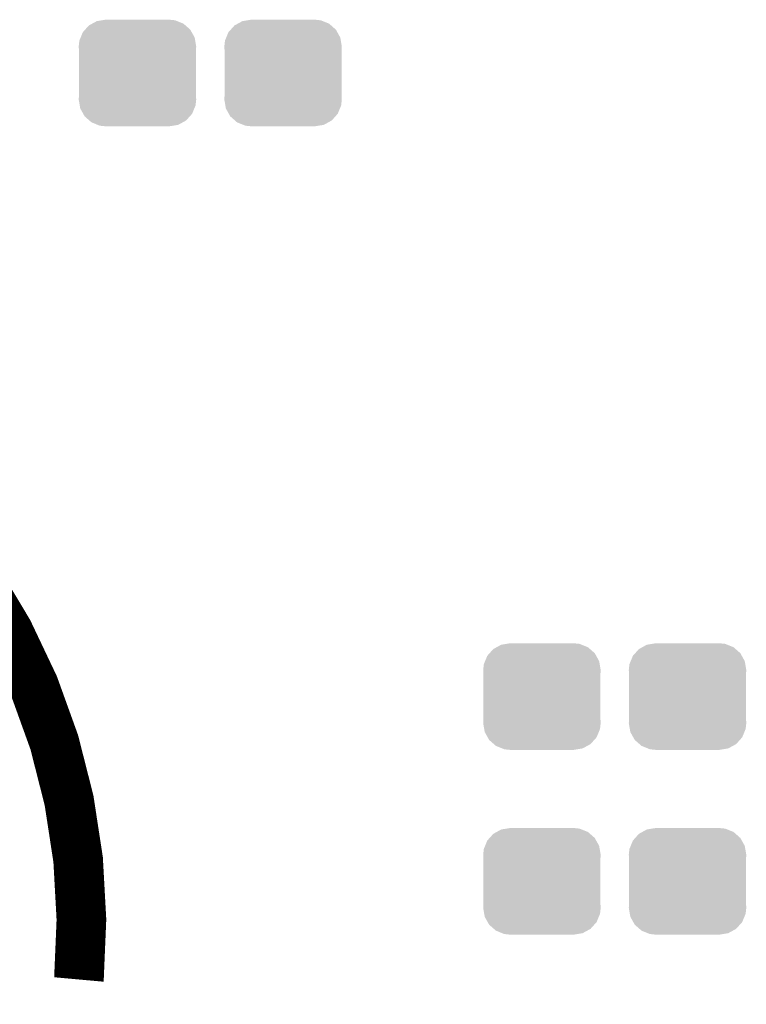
# Model space of a CAD drawing. Extents: x -1.3 to 24.2, y -3.9 to 53.4.
# Tile 11 of 28: x 13.5 to 18.3, y 4.9 to 11.4. Entities that reach past the tile are written whole.
import ezdxf

# ---------------------------------------------------------------- set-up
doc = ezdxf.new("R2010")
doc.units = 0
doc.layers.get('0').update_dxf_attribs({"linetype": 'CONTINUOUS'})
doc.layers.add('RAK11720_CLICK_V100_GTO', color=12, linetype='CONTINUOUS')
doc.layers.add('RAK11720_CLICK_V100_GTS', color=13, linetype='CONTINUOUS')

# ---------------------------------------------------------------- blocks, each defined once
blk = doc.blocks.new('CUSTOM_79')
for points in [[(-0.320744, 0.31339), (-0.298526, 0.325596), (0.317222, 0.31339), (0.30335, 0.325596)], [(-0.298526, 0.325596), (-0.268438, 0.342124), (0.30335, 0.325596), (0.2622, 0.342124)], [(-0.268438, 0.342124), (-0.233628, 0.347838), (0.2622, 0.342124), (0.247972, 0.347838)], [(-0.233628, 0.347838), (-0.20955, 0.35179), (0.247972, 0.347838), (0.20955, 0.35179)], [(-0.37475, 0.234078), (-0.360486, 0.26887), (0.377262, 0.234078), (0.357822, 0.26887)], [(-0.360486, 0.26887), (-0.34504, 0.286174), (0.357822, 0.26887), (0.348152, 0.286174)], [(-0.34504, 0.286174), (-0.320744, 0.31339), (0.348152, 0.286174), (0.317222, 0.31339)], [(-0.38735, 0.17526), (-0.383124, 0.213652), (0.38735, 0.17526), (0.380766, 0.213652)], [(-0.383124, 0.213652), (-0.37475, 0.234078), (0.380766, 0.213652), (0.377262, 0.234078)], [(-0.38608, 0.154124), (-0.38735, 0.17526), (0.38608, 0.154124), (0.38735, 0.17526)], [(-0.38608, -0.154124), (-0.38608, 0.154124), (0.38608, -0.154124), (0.38608, 0.154124)], [(-0.38735, -0.17526), (-0.38608, -0.154124), (0.38735, -0.17526), (0.38608, -0.154124)], [(-0.380764, -0.213652), (-0.38735, -0.17526), (0.383124, -0.213652), (0.38735, -0.17526)], [(-0.377262, -0.234078), (-0.380764, -0.213652), (0.374748, -0.234078), (0.383124, -0.213652)], [(-0.35782, -0.26887), (-0.377262, -0.234078), (0.360486, -0.26887), (0.374748, -0.234078)], [(-0.348152, -0.286174), (-0.35782, -0.26887), (0.345038, -0.286174), (0.360486, -0.26887)], [(-0.31722, -0.31339), (-0.348152, -0.286174), (0.320744, -0.31339), (0.345038, -0.286174)], [(-0.30335, -0.325596), (-0.31722, -0.31339), (0.298524, -0.325596), (0.320744, -0.31339)], [(-0.262198, -0.342124), (-0.30335, -0.325596), (0.268438, -0.342124), (0.298524, -0.325596)], [(-0.247972, -0.347838), (-0.262198, -0.342124), (0.233626, -0.347838), (0.268438, -0.342124)], [(-0.20955, -0.35179), (-0.247972, -0.347838), (0.20955, -0.35179), (0.233626, -0.347838)]]:
    blk.add_solid(points)

msp = doc.modelspace()

# ---------------------------------------------------------------- linework, layer by layer
at = {"layer": 'RAK11720_CLICK_V100_GTO', "const_width": 0.32766}
msp.add_lwpolyline([(13.86586, 5.0927, 0.4957685), (9.06526, 9.48182)], format="xyb", dxfattribs=at)

# ---------------------------------------------------------------- block references
at = {"layer": 'RAK11720_CLICK_V100_GTS'}
for p in [(14.25194, 11.0744), (15.21206, 11.0744), (16.91894, 6.9596), (17.87906, 6.9596), (16.91894, 5.7404), (17.87906, 5.7404)]:
    msp.add_blockref('CUSTOM_79', p, dxfattribs=at)

doc.saveas('drawing.dxf')
